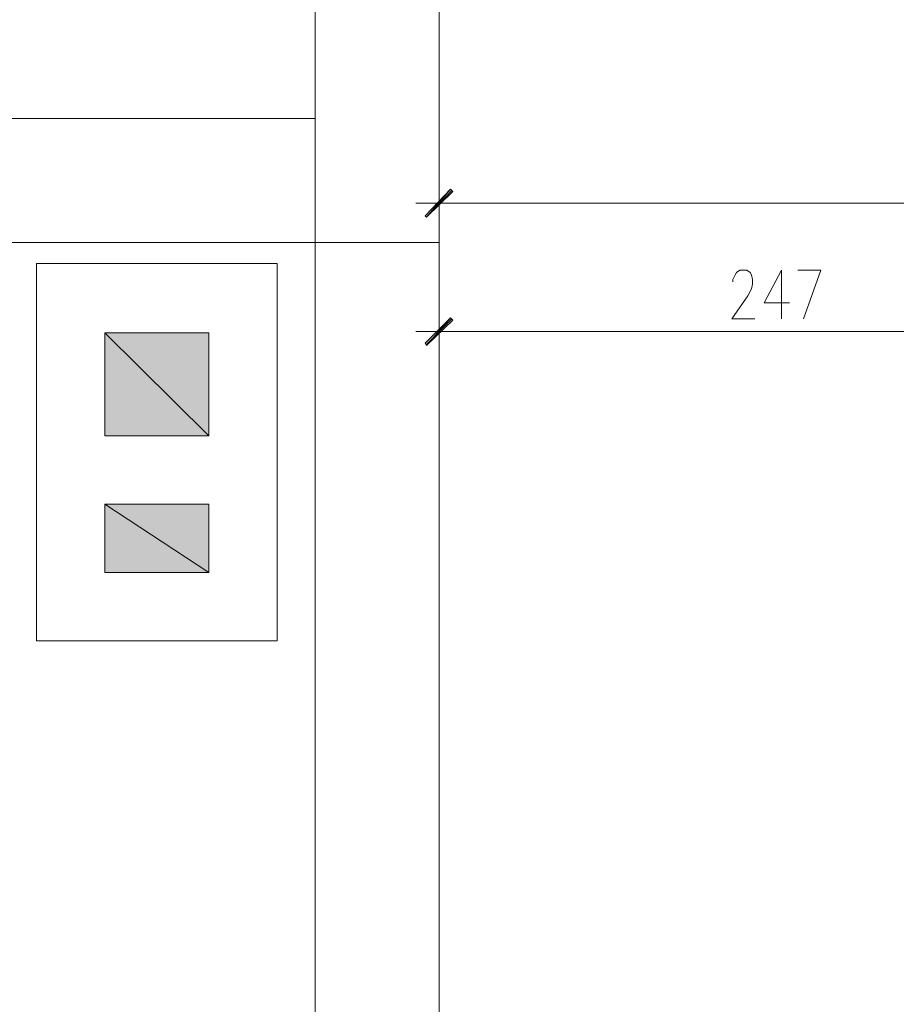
# Model space of a CAD drawing. Header units: inches. Extents: x -1441 to 3871, y -4351 to 2413.
# Tile 125 of 256: x 1214 to 1535, y -1489 to -1129. Entities that reach past the tile are written whole.
import ezdxf

# ---------------------------------------------------------------- set-up
doc = ezdxf.new("R2010")
doc.units = ezdxf.units.IN
doc.header["$MEASUREMENT"] = 0
for name, color, linetype in [('at_Entity', 7, 'Continuous'), ('at_Rect', 7, 'Continuous'), ('at_Solid', 7, 'Continuous')]:
    doc.layers.add(name, color=color, linetype=linetype)

msp = doc.modelspace()

# ---------------------------------------------------------------- hatches: boundary and pattern name
at = {"layer": 'at_Solid', "lineweight": 15}
for points in [[(1362.2027, -1200.38531), (1362.62727, -1200.80988), (1371.51459, -1190.64884)], [(1362.62727, -1200.80988), (1371.51459, -1190.64884), (1372.35896, -1191.49798)], [(1362.2027, -1246.94956), (1362.62727, -1247.79392), (1371.51459, -1237.63766)], [(1362.62727, -1247.79392), (1371.51459, -1237.63766), (1372.35896, -1238.48203)], [(1244.95009, -1243.13798), (1244.95009, -1280.81013), (1283.04681, -1280.81013)], [(1244.95009, -1243.13798), (1283.04681, -1243.13798), (1283.04681, -1280.81013)], [(1244.95009, -1305.78337), (1244.95009, -1330.75662), (1283.04681, -1330.75662)], [(1244.95009, -1305.78337), (1283.04681, -1305.78337), (1283.04681, -1330.75662)]]:
    msp.add_hatch(color=7, dxfattribs=at).paths.add_polyline_path(points)

# ---------------------------------------------------------------- linework, layer by layer
at = {"layer": 'at_Entity', "color": 7, "lineweight": 15}
for p, q in [((1321.9879, -2822.84956), (1321.9879, -829.15933)), ((1367.28321, -3068.77997), (1367.28321, -829.15933)), ((-178.5678, -1164.83123), (1321.9879, -1164.83123)), ((1159.44952, -1164.83123), (1308.02006, -1164.83123)), ((1371.51459, -1190.64884), (1362.2027, -1200.38531)), ((1362.62727, -1200.80988), (1371.51459, -1190.64884)), ((1362.62727, -1200.80988), (1371.51459, -1190.64884)), ((1371.93916, -1191.07341), (1362.62727, -1200.80988)), ((1372.35896, -1191.49798), (1362.62727, -1200.80988)), ((1367.28321, -1203.34775), (1367.28321, -1188.53554)), ((1371.51459, -1190.64884), (1372.35896, -1191.49798)), ((1375.32617, -1195.72936), (1358.81569, -1195.72936)), ((1372.78353, -1195.72936), (2143.59096, -1195.72936)), ((1362.2027, -1200.38531), (1362.62727, -1200.80988)), ((1184.42277, -1210.12177), (1367.28321, -1210.12177)), ((1476.06829, -1221.12717), (1477.33723, -1220.27803)), ((1477.33723, -1220.27803), (1479.8751, -1220.27803)), ((1479.8751, -1220.27803), (1481.14881, -1221.12717)), ((1492.57401, -1220.27803), (1486.22455, -1232.13257)), ((1492.57401, -1220.27803), (1492.57401, -1238.05746)), ((1498.49889, -1220.27803), (1506.96642, -1220.27803)), ((1506.96642, -1220.27803), (1500.61697, -1238.05746)), ((1474.79458, -1223.66982), (1475.64372, -1221.97154)), ((1474.79458, -1224.51418), (1474.79458, -1223.66982)), ((1475.64372, -1221.97154), (1476.06829, -1221.12717)), ((1481.14881, -1221.12717), (1481.56861, -1221.97154)), ((1481.56861, -1221.97154), (1481.99317, -1223.66982)), ((1481.99317, -1223.66982), (1481.99317, -1225.35855)), ((1481.56861, -1227.05206), (1480.29967, -1229.5947)), ((1481.99317, -1225.35855), (1481.56861, -1227.05206)), ((1480.29967, -1229.5947), (1474.37478, -1238.05746)), ((1486.22455, -1232.13257), (1495.53645, -1232.13257)), ((1371.51459, -1237.63766), (1362.2027, -1246.94956)), ((1362.62727, -1247.79392), (1371.51459, -1237.63766)), ((1362.62727, -1247.79392), (1371.51459, -1237.63766)), ((1371.93916, -1238.05746), (1362.62727, -1247.36935)), ((1372.35896, -1238.48203), (1362.62727, -1247.79392)), ((1367.28321, -1250.3318), (1367.28321, -1235.09502)), ((1371.51459, -1237.63766), (1372.35896, -1238.48203)), ((1474.37478, -1238.05746), (1482.83754, -1238.05746)), ((1244.95009, -1243.13798), (1244.95009, -1280.81013)), ((1283.04681, -1280.81013), (1244.95009, -1243.13798)), ((1244.95009, -1243.13798), (1283.04681, -1243.13798)), ((1283.04681, -1280.81013), (1244.95009, -1243.13798)), ((1283.04681, -1243.13798), (1283.04681, -1280.81013)), ((1375.32617, -1242.71341), (1358.81569, -1242.71341)), ((1372.78353, -1242.71341), (1608.55767, -1242.71341)), ((1362.2027, -1246.94956), (1362.62727, -1247.79392)), ((1244.95009, -1280.81013), (1283.04681, -1280.81013)), ((1244.95009, -1305.78337), (1244.95009, -1330.75662)), ((1283.04681, -1330.75662), (1244.95009, -1305.78337)), ((1244.95009, -1305.78337), (1283.04681, -1305.78337)), ((1283.04681, -1330.75662), (1244.95009, -1305.78337)), ((1283.04681, -1305.78337), (1283.04681, -1330.75662)), ((1244.95009, -1330.75662), (1283.04681, -1330.75662))]:
    msp.add_line(p, q, dxfattribs=at)
at = {"layer": 'at_Rect', "color": 7, "lineweight": 15}
for p, q in [((1308.02149, -1217.74207), (1219.97685, -1217.74207)), ((1219.97685, -1355.73463), (1219.97685, -1217.74207)), ((1308.02149, -1217.74207), (1308.02149, -1355.73463)), ((1244.95009, -1243.13798), (1283.04653, -1243.13798)), ((1283.04653, -1243.13798), (1244.95009, -1243.13798)), ((1244.95009, -1243.13798), (1244.95009, -1243.13798)), ((1283.04653, -1243.13855), (1244.95009, -1243.13855)), ((1244.95009, -1280.81013), (1244.95009, -1243.13855)), ((1283.04653, -1243.13798), (1283.04653, -1243.13798)), ((1283.04653, -1243.13855), (1283.04653, -1280.81013)), ((1244.95009, -1280.81013), (1283.04653, -1280.81013)), ((1283.04653, -1280.81013), (1244.95009, -1280.81013)), ((1244.95009, -1280.81013), (1244.95009, -1280.81013)), ((1244.95009, -1280.81013), (1283.04653, -1280.81013)), ((1283.04653, -1280.81013), (1283.04653, -1280.81013)), ((1283.04653, -1305.78261), (1244.95009, -1305.78261)), ((1244.95009, -1330.75662), (1244.95009, -1305.78261)), ((1244.95009, -1305.78337), (1283.04653, -1305.78337)), ((1283.04653, -1305.78337), (1244.95009, -1305.78337)), ((1244.95009, -1305.78337), (1244.95009, -1305.78337)), ((1283.04653, -1305.78261), (1283.04653, -1330.75662)), ((1283.04653, -1305.78337), (1283.04653, -1305.78337)), ((1244.95009, -1330.75662), (1283.04653, -1330.75662)), ((1283.04653, -1330.75662), (1244.95009, -1330.75662)), ((1244.95009, -1330.75662), (1244.95009, -1330.75662)), ((1244.95009, -1330.75662), (1283.04653, -1330.75662)), ((1283.04653, -1330.75662), (1283.04653, -1330.75662)), ((1219.97685, -1355.73463), (1308.02149, -1355.73463))]:
    msp.add_line(p, q, dxfattribs=at)

doc.saveas('drawing.dxf')
